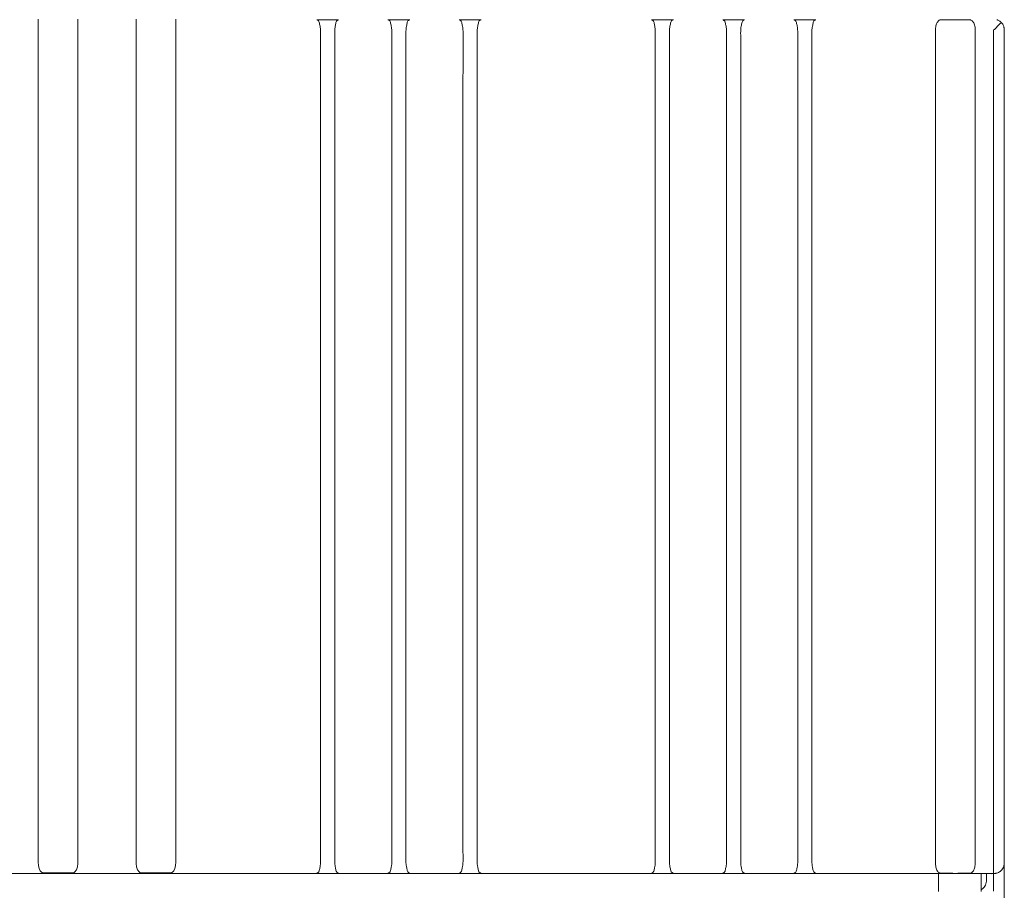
# Model space of a CAD drawing. Header units: centimetres. Extents: x -4572 to 125430, y -27163 to 73697.
# Tile 18 of 44: x 99467 to 99743, y -18338 to -18093. Entities that reach past the tile are written whole.
import ezdxf

# ---------------------------------------------------------------- set-up
doc = ezdxf.new("R2010")
doc.units = ezdxf.units.CM
doc.header["$MEASUREMENT"] = 0
doc.layers.add('kontur', color=7, linetype='Continuous')

# ---------------------------------------------------------------- blocks, each defined once
blk = doc.blocks.new('22s2')
at = {"lineweight": 15}
for p, q in [((250145.05, 70446.21), (250153.76, 70446.21)), ((250172.54, 70446.21), (250181.25, 70446.21))]:
    blk.add_line(p, q, dxfattribs=at)
at = {"layer": 'kontur', "color": 7, "lineweight": 0}
for p, q in [((250143.81, 70449.21), (250143.81, 70686.09)), ((250154.99, 70686.09), (250154.99, 70449.21)), ((250171.31, 70686.09), (250171.31, 70449.21)), ((250182.48, 70449.21), (250182.48, 70686.09)), ((250143.81, 70449.21), (250143.81, 70449.19)), ((250154.99, 70449.19), (250154.99, 70449.21)), ((250171.31, 70449.19), (250171.31, 70449.21)), ((250182.48, 70449.21), (250182.48, 70449.19))]:
    blk.add_line(p, q, dxfattribs=at)
at = {"layer": 'kontur', "color": 7, "lineweight": 0, "flags": 128}
for points in [[(250143.81, 70449.19), (250143.87, 70448.26), (250144.06, 70447.44), (250144.36, 70446.79), (250144.77, 70446.35), (250144.94, 70446.26), (250145.05, 70446.21)], [(250153.76, 70446.21), (250153.79, 70446.23), (250154.13, 70446.42), (250154.56, 70446.99), (250154.86, 70447.87), (250154.98, 70448.83), (250154.99, 70449.19)], [(250172.54, 70446.21), (250172.5, 70446.23), (250172.17, 70446.42), (250171.74, 70446.99), (250171.44, 70447.87), (250171.32, 70448.83), (250171.31, 70449.19)], [(250182.48, 70449.19), (250182.42, 70448.26), (250182.24, 70447.44), (250181.94, 70446.79), (250181.53, 70446.35), (250181.36, 70446.26), (250181.25, 70446.21)]]:
    blk.add_lwpolyline(points, dxfattribs=at)
blk = doc.blocks.new('ebeger')
at = {"layer": 'kontur', "color": 7, "lineweight": 0}
for p, q in [((44615.67, 1416.7), (44615.69, 1416.69)), ((44615.67, 1416.7), (44615.67, 1416.7)), ((44615.68, 1416.7), (44615.67, 1416.7)), ((44615.7, 1416.71), (44615.68, 1416.7)), ((44615.68, 1416.7), (44615.68, 1416.7)), ((44615.69, 1416.69), (44615.75, 1416.66)), ((44615.71, 1416.71), (44615.7, 1416.71)), ((44615.71, 1416.71), (44621.78, 1416.71)), ((44615.75, 1416.66), (44615.84, 1416.63)), ((44615.84, 1416.63), (44615.96, 1416.56)), ((44615.96, 1416.56), (44616.08, 1416.47)), ((44616.08, 1416.47), (44616.18, 1416.36)), ((44621.33, 1416.39), (44621.45, 1416.51)), ((44621.45, 1416.51), (44621.57, 1416.59)), ((44621.57, 1416.59), (44621.69, 1416.65)), ((44621.69, 1416.65), (44621.75, 1416.67)), ((44621.75, 1416.67), (44621.79, 1416.69)), ((44621.78, 1416.71), (44621.78, 1416.71)), ((44621.79, 1416.71), (44621.78, 1416.71)), ((44621.8, 1416.7), (44621.79, 1416.71)), ((44621.79, 1416.69), (44621.81, 1416.69)), ((44621.81, 1416.7), (44621.8, 1416.7)), ((44621.82, 1416.7), (44621.81, 1416.7)), ((44621.81, 1416.7), (44621.82, 1416.7)), ((44621.81, 1416.69), (44621.81, 1416.7)), ((44621.82, 1416.7), (44621.82, 1416.7)), ((44635.68, 1416.7), (44635.7, 1416.69)), ((44635.68, 1416.7), (44635.68, 1416.7)), ((44635.69, 1416.7), (44635.68, 1416.7)), ((44635.71, 1416.71), (44635.69, 1416.7)), ((44635.69, 1416.7), (44635.69, 1416.7)), ((44635.7, 1416.69), (44635.77, 1416.66)), ((44635.72, 1416.71), (44635.71, 1416.71)), ((44641.79, 1416.71), (44635.72, 1416.71)), ((44635.77, 1416.66), (44635.85, 1416.63)), ((44635.85, 1416.63), (44635.97, 1416.56)), ((44635.97, 1416.56), (44636.09, 1416.47)), ((44636.09, 1416.47), (44636.19, 1416.36)), ((44641.42, 1416.47), (44641.31, 1416.36)), ((44641.54, 1416.56), (44641.42, 1416.47)), ((44641.66, 1416.63), (44641.54, 1416.56)), ((44641.74, 1416.66), (44641.66, 1416.63)), ((44641.81, 1416.69), (44641.74, 1416.66)), ((44641.79, 1416.71), (44641.8, 1416.71)), ((44641.8, 1416.71), (44641.81, 1416.7)), ((44641.83, 1416.7), (44641.81, 1416.69)), ((44641.81, 1416.7), (44641.82, 1416.7)), ((44641.82, 1416.7), (44641.83, 1416.7)), ((44641.83, 1416.7), (44641.83, 1416.7)), ((44655.69, 1416.7), (44655.7, 1416.7)), ((44655.69, 1416.7), (44655.69, 1416.7)), ((44655.69, 1416.7), (44655.69, 1416.7)), ((44655.7, 1416.69), (44655.69, 1416.7)), ((44655.7, 1416.7), (44655.71, 1416.71)), ((44655.7, 1416.7), (44655.7, 1416.7)), ((44655.72, 1416.69), (44655.7, 1416.69)), ((44655.71, 1416.71), (44655.73, 1416.71)), ((44655.75, 1416.67), (44655.72, 1416.69)), ((44655.73, 1416.71), (44655.73, 1416.71)), ((44661.8, 1416.71), (44655.73, 1416.71)), ((44655.82, 1416.65), (44655.75, 1416.67)), ((44655.93, 1416.59), (44655.82, 1416.65)), ((44656.06, 1416.51), (44655.93, 1416.59)), ((44656.18, 1416.39), (44656.06, 1416.51)), ((44661.43, 1416.47), (44661.32, 1416.36)), ((44661.55, 1416.56), (44661.43, 1416.47)), ((44661.67, 1416.63), (44661.55, 1416.56)), ((44661.75, 1416.66), (44661.67, 1416.63)), ((44661.82, 1416.69), (44661.75, 1416.66)), ((44661.8, 1416.71), (44661.81, 1416.71)), ((44661.81, 1416.71), (44661.82, 1416.7)), ((44661.84, 1416.7), (44661.82, 1416.69)), ((44661.82, 1416.7), (44661.83, 1416.7)), ((44661.83, 1416.7), (44661.84, 1416.7)), ((44661.84, 1416.7), (44661.84, 1416.7)), ((44709.72, 1416.7), (44709.73, 1416.7)), ((44709.72, 1416.7), (44709.72, 1416.7)), ((44709.72, 1416.7), (44709.72, 1416.7)), ((44709.73, 1416.69), (44709.72, 1416.7)), ((44709.73, 1416.7), (44709.74, 1416.71)), ((44709.73, 1416.7), (44709.73, 1416.7)), ((44709.75, 1416.69), (44709.73, 1416.69)), ((44709.74, 1416.71), (44709.75, 1416.71)), ((44709.75, 1416.71), (44709.76, 1416.71)), ((44709.78, 1416.67), (44709.75, 1416.69)), ((44715.83, 1416.71), (44709.76, 1416.71)), ((44709.85, 1416.65), (44709.78, 1416.67)), ((44709.96, 1416.59), (44709.85, 1416.65)), ((44710.09, 1416.51), (44709.96, 1416.59)), ((44710.21, 1416.39), (44710.09, 1416.51)), ((44715.46, 1416.47), (44715.35, 1416.36)), ((44715.58, 1416.56), (44715.46, 1416.47)), ((44715.7, 1416.63), (44715.58, 1416.56)), ((44715.78, 1416.66), (44715.7, 1416.63)), ((44715.85, 1416.69), (44715.78, 1416.66)), ((44715.83, 1416.71), (44715.84, 1416.71)), ((44715.84, 1416.71), (44715.85, 1416.7)), ((44715.87, 1416.7), (44715.85, 1416.69)), ((44715.85, 1416.7), (44715.86, 1416.7)), ((44715.86, 1416.7), (44715.87, 1416.7)), ((44715.86, 1416.7), (44715.86, 1416.7)), ((44729.73, 1416.7), (44729.74, 1416.7)), ((44729.73, 1416.7), (44729.73, 1416.7)), ((44729.73, 1416.7), (44729.73, 1416.7)), ((44729.74, 1416.69), (44729.73, 1416.7)), ((44729.74, 1416.7), (44729.75, 1416.71)), ((44729.74, 1416.7), (44729.74, 1416.7)), ((44729.76, 1416.69), (44729.74, 1416.69)), ((44729.75, 1416.71), (44729.76, 1416.71)), ((44729.76, 1416.71), (44729.77, 1416.71)), ((44729.79, 1416.67), (44729.76, 1416.69)), ((44735.84, 1416.71), (44729.77, 1416.71)), ((44729.86, 1416.65), (44729.79, 1416.67)), ((44729.97, 1416.59), (44729.86, 1416.65)), ((44730.1, 1416.51), (44729.97, 1416.59)), ((44730.22, 1416.39), (44730.1, 1416.51)), ((44735.47, 1416.47), (44735.36, 1416.36)), ((44735.59, 1416.56), (44735.47, 1416.47)), ((44735.71, 1416.63), (44735.59, 1416.56)), ((44735.79, 1416.66), (44735.71, 1416.63)), ((44735.86, 1416.69), (44735.79, 1416.66)), ((44735.84, 1416.71), (44735.85, 1416.71)), ((44735.85, 1416.71), (44735.86, 1416.7)), ((44735.88, 1416.7), (44735.86, 1416.69)), ((44735.86, 1416.7), (44735.87, 1416.7)), ((44735.87, 1416.7), (44735.88, 1416.7)), ((44735.87, 1416.7), (44735.87, 1416.7)), ((44749.74, 1416.7), (44749.75, 1416.7)), ((44749.74, 1416.7), (44749.74, 1416.7)), ((44749.74, 1416.7), (44749.74, 1416.7)), ((44749.75, 1416.69), (44749.74, 1416.7)), ((44749.75, 1416.7), (44749.76, 1416.71)), ((44749.75, 1416.7), (44749.75, 1416.7)), ((44749.77, 1416.69), (44749.75, 1416.69)), ((44749.76, 1416.71), (44749.78, 1416.71)), ((44749.8, 1416.67), (44749.77, 1416.69)), ((44749.78, 1416.71), (44749.78, 1416.71)), ((44755.85, 1416.71), (44749.78, 1416.71)), ((44749.87, 1416.65), (44749.8, 1416.67)), ((44749.98, 1416.59), (44749.87, 1416.65)), ((44750.11, 1416.51), (44749.98, 1416.59)), ((44750.23, 1416.39), (44750.11, 1416.51)), ((44755.48, 1416.47), (44755.37, 1416.36)), ((44755.6, 1416.56), (44755.48, 1416.47)), ((44755.72, 1416.63), (44755.6, 1416.56)), ((44755.8, 1416.66), (44755.72, 1416.63)), ((44755.87, 1416.69), (44755.8, 1416.66)), ((44755.85, 1416.71), (44755.86, 1416.71)), ((44755.86, 1416.71), (44755.87, 1416.7)), ((44755.89, 1416.7), (44755.87, 1416.69)), ((44755.87, 1416.7), (44755.88, 1416.7)), ((44755.88, 1416.7), (44755.89, 1416.7)), ((44755.89, 1416.7), (44755.89, 1416.7)), ((44790.28, 1416.32), (44790.43, 1416.45)), ((44790.43, 1416.45), (44790.59, 1416.56)), ((44790.59, 1416.56), (44790.76, 1416.63)), ((44790.76, 1416.63), (44790.86, 1416.65)), ((44790.86, 1416.65), (44790.98, 1416.67)), ((44790.98, 1416.67), (44791.04, 1416.68)), ((44791.04, 1416.68), (44791.11, 1416.68)), ((44791.11, 1416.68), (44791.21, 1416.68)), ((44793.07, 1416.7), (44791.21, 1416.68)), ((44793.75, 1416.7), (44793.07, 1416.7)), ((44794.42, 1416.7), (44793.75, 1416.7)), ((44795.1, 1416.71), (44794.42, 1416.7)), ((44795.77, 1416.7), (44795.1, 1416.71)), ((44796.45, 1416.7), (44795.77, 1416.7)), ((44797.12, 1416.7), (44796.45, 1416.7)), ((44798.99, 1416.68), (44797.12, 1416.7)), ((44798.99, 1416.68), (44799.13, 1416.68)), ((44799.13, 1416.68), (44799.25, 1416.67)), ((44799.25, 1416.67), (44799.38, 1416.65)), ((44799.38, 1416.65), (44799.48, 1416.62)), ((44799.48, 1416.62), (44799.67, 1416.53)), ((44799.67, 1416.53), (44799.84, 1416.4)), ((44806.76, 1416.7), (44806.72, 1416.71)), ((44806.83, 1416.68), (44806.76, 1416.7)), ((44806.92, 1416.65), (44806.83, 1416.68)), ((44807.08, 1416.58), (44806.92, 1416.65)), ((44807.25, 1416.5), (44807.08, 1416.58)), ((44807.44, 1416.4), (44807.25, 1416.5)), ((44616.18, 1416.36), (44616.28, 1416.22)), ((44616.28, 1416.22), (44616.36, 1416.01)), ((44616.36, 1416.01), (44616.43, 1415.77)), ((44616.43, 1415.77), (44616.48, 1415.49)), ((44616.48, 1415.49), (44616.54, 1415.18)), ((44616.54, 1415.18), (44616.61, 1414.85)), ((44616.61, 1414.85), (44616.66, 1414.56)), ((44616.66, 1414.56), (44616.71, 1414.26)), ((44616.71, 1414.26), (44616.73, 1413.95)), ((44616.73, 1413.95), (44616.76, 1413.43)), ((44620.75, 1413.95), (44620.73, 1413.43)), ((44620.78, 1414.26), (44620.75, 1413.95)), ((44620.82, 1414.56), (44620.78, 1414.26)), ((44620.88, 1414.85), (44620.82, 1414.56)), ((44620.88, 1414.85), (44620.94, 1415.13)), ((44620.94, 1415.13), (44620.99, 1415.4)), ((44620.99, 1415.4), (44621.03, 1415.65)), ((44621.03, 1415.65), (44621.08, 1415.88)), ((44621.08, 1415.88), (44621.15, 1416.08)), ((44621.15, 1416.08), (44621.23, 1416.25)), ((44621.23, 1416.25), (44621.33, 1416.39)), ((44636.19, 1416.36), (44636.29, 1416.22)), ((44636.29, 1416.22), (44636.37, 1416.01)), ((44636.37, 1416.01), (44636.44, 1415.77)), ((44636.44, 1415.77), (44636.49, 1415.49)), ((44636.49, 1415.49), (44636.55, 1415.18)), ((44636.55, 1415.18), (44636.62, 1414.85)), ((44636.62, 1414.85), (44636.67, 1414.56)), ((44636.67, 1414.56), (44636.72, 1414.26)), ((44636.72, 1414.26), (44636.74, 1413.95)), ((44636.74, 1413.95), (44636.77, 1413.43)), ((44640.76, 1413.95), (44640.74, 1413.43)), ((44640.79, 1414.26), (44640.76, 1413.95)), ((44640.83, 1414.56), (44640.79, 1414.26)), ((44640.89, 1414.85), (44640.83, 1414.56)), ((44640.96, 1415.18), (44640.89, 1414.85)), ((44641.01, 1415.49), (44640.96, 1415.18)), ((44641.07, 1415.77), (44641.01, 1415.49)), ((44641.13, 1416.01), (44641.07, 1415.77)), ((44641.22, 1416.22), (44641.13, 1416.01)), ((44641.31, 1416.36), (44641.22, 1416.22)), ((44656.28, 1416.25), (44656.18, 1416.39)), ((44656.36, 1416.08), (44656.28, 1416.25)), ((44656.42, 1415.88), (44656.36, 1416.08)), ((44656.47, 1415.65), (44656.42, 1415.88)), ((44656.52, 1415.4), (44656.47, 1415.65)), ((44656.57, 1415.13), (44656.52, 1415.4)), ((44656.63, 1414.85), (44656.57, 1415.13)), ((44656.63, 1414.85), (44656.68, 1414.56)), ((44656.68, 1414.56), (44656.73, 1414.26)), ((44656.73, 1414.26), (44656.75, 1413.95)), ((44656.75, 1413.95), (44656.78, 1413.43)), ((44660.77, 1413.95), (44660.75, 1413.43)), ((44660.8, 1414.26), (44660.77, 1413.95)), ((44660.84, 1414.56), (44660.8, 1414.26)), ((44660.9, 1414.85), (44660.84, 1414.56)), ((44660.97, 1415.18), (44660.9, 1414.85)), ((44661.02, 1415.49), (44660.97, 1415.18)), ((44661.08, 1415.77), (44661.02, 1415.49)), ((44661.15, 1416.01), (44661.08, 1415.77)), ((44661.23, 1416.22), (44661.15, 1416.01)), ((44661.32, 1416.36), (44661.23, 1416.22)), ((44710.31, 1416.25), (44710.21, 1416.39)), ((44710.39, 1416.08), (44710.31, 1416.25)), ((44710.45, 1415.88), (44710.39, 1416.08)), ((44710.5, 1415.65), (44710.45, 1415.88)), ((44710.55, 1415.4), (44710.5, 1415.65)), ((44710.6, 1415.13), (44710.55, 1415.4)), ((44710.66, 1414.85), (44710.6, 1415.13)), ((44710.66, 1414.85), (44710.71, 1414.56)), ((44710.71, 1414.56), (44710.75, 1414.26)), ((44710.75, 1414.26), (44710.78, 1413.95)), ((44710.78, 1413.95), (44710.81, 1413.43)), ((44714.8, 1413.95), (44714.78, 1413.43)), ((44714.83, 1414.26), (44714.8, 1413.95)), ((44714.87, 1414.56), (44714.83, 1414.26)), ((44714.93, 1414.85), (44714.87, 1414.56)), ((44715, 1415.18), (44714.93, 1414.85)), ((44715.05, 1415.49), (44715, 1415.18)), ((44715.11, 1415.77), (44715.05, 1415.49)), ((44715.17, 1416.01), (44715.11, 1415.77)), ((44715.26, 1416.22), (44715.17, 1416.01)), ((44715.35, 1416.36), (44715.26, 1416.22)), ((44730.32, 1416.25), (44730.22, 1416.39)), ((44730.4, 1416.08), (44730.32, 1416.25)), ((44730.46, 1415.88), (44730.4, 1416.08)), ((44730.51, 1415.65), (44730.46, 1415.88)), ((44730.56, 1415.4), (44730.51, 1415.65)), ((44730.61, 1415.13), (44730.56, 1415.4)), ((44730.67, 1414.85), (44730.61, 1415.13)), ((44730.67, 1414.85), (44730.72, 1414.56)), ((44730.72, 1414.56), (44730.77, 1414.26)), ((44730.77, 1414.26), (44730.79, 1413.95)), ((44730.79, 1413.95), (44730.82, 1413.43)), ((44734.81, 1413.95), (44734.79, 1413.43)), ((44734.84, 1414.26), (44734.81, 1413.95)), ((44734.88, 1414.56), (44734.84, 1414.26)), ((44734.94, 1414.85), (44734.88, 1414.56)), ((44735.01, 1415.18), (44734.94, 1414.85)), ((44735.06, 1415.49), (44735.01, 1415.18)), ((44735.12, 1415.77), (44735.06, 1415.49)), ((44735.18, 1416.01), (44735.12, 1415.77)), ((44735.27, 1416.22), (44735.18, 1416.01)), ((44735.36, 1416.36), (44735.27, 1416.22)), ((44750.33, 1416.25), (44750.23, 1416.39)), ((44750.41, 1416.08), (44750.33, 1416.25)), ((44750.47, 1415.88), (44750.41, 1416.08)), ((44750.52, 1415.65), (44750.47, 1415.88)), ((44750.57, 1415.4), (44750.52, 1415.65)), ((44750.62, 1415.13), (44750.57, 1415.4)), ((44750.68, 1414.85), (44750.62, 1415.13)), ((44750.68, 1414.85), (44750.73, 1414.56)), ((44750.73, 1414.56), (44750.78, 1414.26)), ((44750.78, 1414.26), (44750.8, 1413.95)), ((44750.8, 1413.95), (44750.83, 1413.43)), ((44754.82, 1413.95), (44754.8, 1413.43)), ((44754.85, 1414.26), (44754.82, 1413.95)), ((44754.89, 1414.56), (44754.85, 1414.26)), ((44754.95, 1414.85), (44754.89, 1414.56)), ((44755.02, 1415.18), (44754.95, 1414.85)), ((44755.07, 1415.49), (44755.02, 1415.18)), ((44755.13, 1415.77), (44755.07, 1415.49)), ((44755.19, 1416.01), (44755.13, 1415.77)), ((44755.28, 1416.22), (44755.19, 1416.01)), ((44755.37, 1416.36), (44755.28, 1416.22)), ((44789.51, 1414.01), (44789.53, 1414.34)), ((44789.52, 1413.68), (44789.51, 1414.01)), ((44789.52, 1413.68), (44789.56, 1412.71)), ((44789.53, 1414.34), (44789.58, 1414.66)), ((44789.58, 1414.66), (44789.64, 1414.96)), ((44789.64, 1414.96), (44789.72, 1415.25)), ((44789.72, 1415.25), (44789.81, 1415.52)), ((44789.81, 1415.52), (44789.91, 1415.75)), ((44789.91, 1415.75), (44790.02, 1415.96)), ((44790.02, 1415.96), (44790.14, 1416.15)), ((44790.14, 1416.15), (44790.28, 1416.32)), ((44799.84, 1416.4), (44799.99, 1416.24)), ((44799.99, 1416.24), (44800.14, 1416.03)), ((44800.14, 1416.03), (44800.28, 1415.79)), ((44800.28, 1415.79), (44800.39, 1415.52)), ((44800.39, 1415.52), (44800.49, 1415.24)), ((44800.49, 1415.24), (44800.57, 1414.93)), ((44800.57, 1414.93), (44800.63, 1414.6)), ((44800.63, 1414.6), (44800.67, 1414.3)), ((44800.66, 1412.99), (44800.69, 1413.68)), ((44800.67, 1414.3), (44800.69, 1413.99)), ((44800.69, 1413.99), (44800.69, 1413.68)), ((44805.78, 1413.81), (44805.86, 1413.82)), ((44805.94, 1413.85), (44805.86, 1413.82)), ((44805.86, 1179.69), (44805.86, 1413.82)), ((44805.86, 1179.69), (44805.86, 1413.82)), ((44806.07, 1413.95), (44805.94, 1413.85)), ((44806.19, 1414.06), (44806.07, 1413.95)), ((44806.3, 1414.17), (44806.19, 1414.06)), ((44806.63, 1414.52), (44806.3, 1414.17)), ((44806.9, 1414.81), (44806.63, 1414.52)), ((44807.17, 1415.09), (44806.9, 1414.81)), ((44807.43, 1415.35), (44807.17, 1415.09)), ((44807.68, 1415.61), (44807.43, 1415.35)), ((44807.62, 1416.27), (44807.44, 1416.4)), ((44807.82, 1416.12), (44807.62, 1416.27)), ((44807.85, 1415.78), (44807.68, 1415.61)), ((44808.01, 1415.94), (44807.82, 1416.12)), ((44808.01, 1415.94), (44807.85, 1415.78)), ((44808.01, 1415.94), (44808.08, 1415.87)), ((44808.08, 1415.87), (44808.26, 1415.64)), ((44808.26, 1415.64), (44808.42, 1415.41)), ((44808.42, 1415.41), (44808.54, 1415.17)), ((44808.54, 1415.17), (44808.64, 1414.94)), ((44808.64, 1414.94), (44808.7, 1414.79)), ((44808.7, 1414.79), (44808.74, 1414.65)), ((44808.74, 1414.65), (44808.77, 1414.53)), ((44808.77, 1414.53), (44808.79, 1414.45)), ((44808.79, 1414.45), (44808.79, 1414.4)), ((44808.79, 1414.4), (44808.8, 1414.38)), ((44808.8, 1414.38), (44808.8, 1414.37)), ((44808.8, 1414.37), (44808.8, 1414.38)), ((44808.8, 1414.38), (44808.8, 1414.37)), ((44808.8, 1414.37), (44808.81, 1414.3)), ((44808.81, 1414.3), (44808.83, 1414.21)), ((44808.83, 1414.21), (44808.84, 1414.09)), ((44808.84, 1414.09), (44808.86, 1413.95)), ((44808.86, 1413.95), (44808.86, 1296.79)), ((44616.76, 1413.43), (44616.76, 1412.9)), ((44616.76, 1412.9), (44616.76, 1412.37)), ((44616.76, 1412.37), (44616.76, 1411.85)), ((44616.76, 1411.85), (44616.76, 1409.74)), ((44620.73, 1413.43), (44620.72, 1412.9)), ((44620.72, 1412.9), (44620.73, 1412.37)), ((44620.73, 1412.37), (44620.73, 1411.85)), ((44620.73, 1411.85), (44620.73, 1409.74)), ((44636.77, 1413.43), (44636.77, 1412.9)), ((44636.77, 1412.9), (44636.77, 1412.37)), ((44636.77, 1412.37), (44636.77, 1411.85)), ((44636.77, 1411.85), (44636.77, 1409.74)), ((44640.74, 1413.43), (44640.73, 1412.9)), ((44640.73, 1412.9), (44640.74, 1412.37)), ((44640.74, 1412.37), (44640.74, 1411.85)), ((44640.74, 1411.85), (44640.74, 1409.74)), ((44656.78, 1413.43), (44656.78, 1412.9)), ((44656.78, 1412.9), (44656.78, 1412.37)), ((44656.78, 1412.37), (44656.78, 1411.85)), ((44656.78, 1411.85), (44656.78, 1409.74)), ((44660.75, 1413.43), (44660.74, 1412.9)), ((44660.74, 1412.9), (44660.75, 1412.37)), ((44660.75, 1412.37), (44660.75, 1411.85)), ((44660.75, 1411.85), (44660.75, 1409.74)), ((44710.81, 1411.85), (44710.8, 1409.74)), ((44710.81, 1413.43), (44710.81, 1412.9)), ((44710.81, 1412.9), (44710.81, 1412.37)), ((44710.81, 1412.37), (44710.81, 1411.85)), ((44714.78, 1413.43), (44714.77, 1412.9)), ((44714.77, 1412.9), (44714.78, 1412.37)), ((44714.78, 1412.37), (44714.78, 1411.85)), ((44714.78, 1411.85), (44714.78, 1409.74)), ((44730.82, 1411.85), (44730.81, 1409.74)), ((44730.82, 1413.43), (44730.82, 1412.9)), ((44730.82, 1412.9), (44730.82, 1412.37)), ((44730.82, 1412.37), (44730.82, 1411.85)), ((44734.79, 1413.43), (44734.78, 1412.9)), ((44734.78, 1412.9), (44734.79, 1412.37)), ((44734.79, 1412.37), (44734.79, 1411.85)), ((44734.79, 1411.85), (44734.79, 1409.74)), ((44750.83, 1413.43), (44750.83, 1412.9)), ((44750.83, 1412.9), (44750.83, 1412.37)), ((44750.83, 1412.37), (44750.83, 1411.85)), ((44750.83, 1411.85), (44750.83, 1409.74)), ((44754.8, 1413.43), (44754.79, 1412.9)), ((44754.79, 1412.9), (44754.8, 1412.37)), ((44754.8, 1412.37), (44754.8, 1411.85)), ((44754.8, 1411.85), (44754.8, 1409.74)), ((44789.56, 1412.71), (44789.57, 1411.73)), ((44789.57, 1411.73), (44789.57, 1410.74)), ((44800.65, 1412.3), (44800.66, 1412.99)), ((44800.66, 1411.61), (44800.65, 1412.3)), ((44800.67, 1410.92), (44800.66, 1411.61)), ((44800.67, 1410.22), (44800.67, 1410.92)), ((44616.76, 1409.74), (44616.75, 1393.04)), ((44620.73, 1409.74), (44620.74, 1393.04)), ((44636.77, 1409.74), (44636.76, 1393.04)), ((44640.74, 1409.74), (44640.75, 1393.04)), ((44656.78, 1409.74), (44656.77, 1393.04)), ((44660.75, 1409.74), (44660.76, 1393.04)), ((44710.8, 1409.74), (44710.8, 1393.04)), ((44714.78, 1409.74), (44714.79, 1393.04)), ((44730.81, 1409.74), (44730.81, 1393.04)), ((44734.79, 1409.74), (44734.8, 1393.04)), ((44750.83, 1409.74), (44750.82, 1393.04)), ((44754.8, 1409.74), (44754.81, 1393.04)), ((44789.55, 1409.76), (44789.53, 1408.78)), ((44789.53, 1408.78), (44789.53, 1407.8)), ((44789.57, 1410.74), (44789.55, 1409.76)), ((44800.68, 1406.76), (44800.67, 1410.22)), ((44789.53, 1407.8), (44789.52, 1384.36)), ((44800.68, 1399.84), (44800.68, 1406.76)), ((44800.68, 1386), (44800.68, 1399.84)), ((44616.75, 1393.04), (44616.74, 1326.26)), ((44620.74, 1393.04), (44620.74, 1326.26)), ((44636.76, 1393.04), (44636.75, 1326.26)), ((44640.75, 1393.04), (44640.75, 1326.26)), ((44656.77, 1393.04), (44656.76, 1326.26)), ((44660.76, 1393.04), (44660.76, 1326.26)), ((44710.8, 1393.04), (44710.79, 1326.26)), ((44714.79, 1393.04), (44714.79, 1326.26)), ((44730.81, 1393.04), (44730.8, 1326.26)), ((44734.8, 1393.04), (44734.8, 1326.26)), ((44750.82, 1393.04), (44750.81, 1326.26)), ((44754.81, 1393.04), (44754.81, 1326.26)), ((44789.52, 1384.36), (44789.51, 1337.47)), ((44800.69, 1358.32), (44800.68, 1386)), ((44800.69, 1302.96), (44800.69, 1358.32)), ((44789.51, 1337.47), (44789.51, 1290.58)), ((44616.74, 1326.26), (44616.74, 1251.53)), ((44620.74, 1326.26), (44620.74, 1251.53)), ((44636.75, 1326.26), (44636.75, 1251.53)), ((44640.75, 1326.26), (44640.75, 1251.53)), ((44656.76, 1326.26), (44656.76, 1251.53)), ((44660.76, 1326.26), (44660.77, 1251.53)), ((44710.79, 1326.26), (44710.79, 1251.53)), ((44714.79, 1326.26), (44714.79, 1251.53)), ((44730.8, 1326.26), (44730.8, 1251.53)), ((44734.8, 1326.26), (44734.8, 1251.53)), ((44750.81, 1326.26), (44750.81, 1251.53)), ((44754.81, 1326.26), (44754.81, 1251.53)), ((44800.7, 1256.06), (44800.69, 1302.96)), ((44808.86, 1296.79), (44808.86, 1179.63)), ((44789.51, 1290.58), (44789.51, 1262.89)), ((44789.51, 1262.89), (44789.51, 1235.2)), ((44800.69, 1209.16), (44800.7, 1256.06)), ((44616.74, 1251.53), (44616.74, 1226.76)), ((44620.74, 1251.53), (44620.74, 1226.76)), ((44636.75, 1251.53), (44636.75, 1226.76)), ((44640.75, 1251.53), (44640.75, 1226.76)), ((44656.76, 1251.53), (44656.76, 1226.76)), ((44660.77, 1251.53), (44660.76, 1226.76)), ((44710.79, 1251.53), (44710.79, 1226.76)), ((44714.79, 1251.53), (44714.79, 1226.76)), ((44730.8, 1251.53), (44730.8, 1226.76)), ((44734.8, 1251.53), (44734.8, 1226.76)), ((44750.81, 1251.53), (44750.81, 1226.76)), ((44754.81, 1251.53), (44754.81, 1226.76)), ((44789.51, 1235.2), (44789.51, 1207.52)), ((44616.74, 1226.76), (44616.74, 1210.2)), ((44620.74, 1226.76), (44620.74, 1210.2)), ((44636.75, 1226.76), (44636.75, 1210.2)), ((44640.75, 1226.76), (44640.75, 1210.2)), ((44656.76, 1226.76), (44656.76, 1210.2)), ((44660.76, 1226.76), (44660.76, 1210.2)), ((44710.79, 1226.76), (44710.79, 1210.2)), ((44714.79, 1226.76), (44714.79, 1210.2)), ((44730.8, 1226.76), (44730.8, 1210.2)), ((44734.8, 1226.76), (44734.8, 1210.2)), ((44750.81, 1226.76), (44750.81, 1210.2)), ((44754.81, 1226.76), (44754.81, 1210.2)), ((44616.74, 1210.2), (44616.75, 1199.13)), ((44620.74, 1210.2), (44620.74, 1199.13)), ((44636.75, 1210.2), (44636.76, 1199.13)), ((44640.75, 1210.2), (44640.75, 1199.13)), ((44656.76, 1210.2), (44656.77, 1199.13)), ((44660.76, 1210.2), (44660.76, 1199.13)), ((44710.79, 1210.2), (44710.8, 1199.13)), ((44714.79, 1210.2), (44714.79, 1199.13)), ((44730.8, 1210.2), (44730.81, 1199.13)), ((44734.8, 1210.2), (44734.8, 1199.13)), ((44750.81, 1210.2), (44750.82, 1199.13)), ((44754.81, 1210.2), (44754.81, 1199.13)), ((44800.68, 1185.71), (44800.69, 1209.16)), ((44789.51, 1207.52), (44789.52, 1198.29)), ((44616.75, 1199.13), (44616.75, 1191.73)), ((44620.74, 1199.13), (44620.74, 1191.73)), ((44636.76, 1199.13), (44636.76, 1191.73)), ((44640.75, 1199.13), (44640.75, 1191.73)), ((44656.77, 1199.13), (44656.77, 1191.73)), ((44660.76, 1199.13), (44660.76, 1191.73)), ((44710.8, 1199.13), (44710.8, 1191.73)), ((44714.79, 1199.13), (44714.79, 1191.73)), ((44730.81, 1199.13), (44730.81, 1191.73)), ((44734.8, 1199.13), (44734.8, 1191.73)), ((44750.82, 1199.13), (44750.82, 1191.73)), ((44754.81, 1199.13), (44754.81, 1191.73)), ((44789.52, 1198.29), (44789.52, 1189.06)), ((44616.75, 1191.73), (44616.75, 1186.79)), ((44620.74, 1191.73), (44620.73, 1186.79)), ((44636.76, 1191.73), (44636.76, 1186.79)), ((44640.75, 1191.73), (44640.74, 1186.79)), ((44656.77, 1191.73), (44656.77, 1186.79)), ((44660.76, 1191.73), (44660.76, 1186.79)), ((44710.8, 1191.73), (44710.8, 1186.79)), ((44714.79, 1191.73), (44714.78, 1186.79)), ((44730.81, 1191.73), (44730.81, 1186.79)), ((44734.8, 1191.73), (44734.79, 1186.79)), ((44750.82, 1191.73), (44750.82, 1186.79)), ((44754.81, 1191.73), (44754.8, 1186.79)), ((44789.52, 1189.06), (44789.53, 1184.44)), ((44616.75, 1186.79), (44616.75, 1183.48)), ((44620.73, 1186.79), (44620.73, 1183.48)), ((44636.76, 1186.79), (44636.76, 1183.48)), ((44640.74, 1186.79), (44640.74, 1183.48)), ((44656.77, 1186.79), (44656.77, 1183.48)), ((44660.76, 1186.79), (44660.75, 1183.48)), ((44710.8, 1186.79), (44710.8, 1183.48)), ((44714.78, 1186.79), (44714.78, 1183.48)), ((44730.81, 1186.79), (44730.81, 1183.48)), ((44734.79, 1186.79), (44734.79, 1183.48)), ((44750.82, 1186.79), (44750.82, 1183.48)), ((44754.8, 1186.79), (44754.8, 1183.48)), ((44789.53, 1184.44), (44789.53, 1183.67)), ((44800.65, 1183.75), (44800.67, 1184.73)), ((44800.67, 1184.73), (44800.68, 1185.71)), ((44616.75, 1183.48), (44616.76, 1181.27)), ((44620.73, 1183.48), (44620.73, 1181.27)), ((44636.76, 1183.48), (44636.77, 1181.27)), ((44640.74, 1183.48), (44640.74, 1181.27)), ((44656.77, 1183.48), (44656.78, 1181.27)), ((44660.75, 1183.48), (44660.75, 1181.27)), ((44710.8, 1183.48), (44710.8, 1181.27)), ((44714.78, 1183.48), (44714.78, 1181.27)), ((44730.81, 1183.48), (44730.82, 1181.27)), ((44734.79, 1183.48), (44734.79, 1181.27)), ((44750.82, 1183.48), (44750.83, 1181.27)), ((44754.8, 1183.48), (44754.8, 1181.27)), ((44789.53, 1183.67), (44789.54, 1182.9)), ((44789.54, 1182.9), (44789.55, 1182.13)), ((44789.55, 1182.13), (44789.56, 1181.36)), ((44789.56, 1181.36), (44789.55, 1180.59)), ((44800.63, 1181.78), (44800.64, 1182.77)), ((44800.65, 1180.8), (44800.63, 1181.78)), ((44800.64, 1182.77), (44800.65, 1183.75)), ((44616.61, 1178.66), (44616.55, 1178.38)), ((44616.65, 1178.86), (44616.61, 1178.66)), ((44616.68, 1179.05), (44616.65, 1178.86)), ((44616.72, 1179.41), (44616.68, 1179.05)), ((44616.75, 1179.78), (44616.72, 1179.41)), ((44616.76, 1180.15), (44616.75, 1179.78)), ((44616.76, 1181.27), (44616.76, 1180.89)), ((44616.76, 1180.89), (44616.76, 1180.52)), ((44616.76, 1180.52), (44616.76, 1180.15)), ((44620.73, 1181.27), (44620.73, 1180.89)), ((44620.73, 1180.89), (44620.73, 1180.52)), ((44620.73, 1180.52), (44620.73, 1180.15)), ((44620.73, 1180.15), (44620.74, 1179.78)), ((44620.74, 1179.78), (44620.76, 1179.41)), ((44620.76, 1179.41), (44620.81, 1179.05)), ((44620.81, 1179.05), (44620.84, 1178.86)), ((44620.84, 1178.86), (44620.88, 1178.66)), ((44620.93, 1178.4), (44620.88, 1178.66)), ((44636.62, 1178.66), (44636.56, 1178.38)), ((44636.66, 1178.86), (44636.62, 1178.66)), ((44636.69, 1179.05), (44636.66, 1178.86)), ((44636.73, 1179.41), (44636.69, 1179.05)), ((44636.76, 1179.78), (44636.73, 1179.41)), ((44636.77, 1180.15), (44636.76, 1179.78)), ((44636.77, 1181.27), (44636.77, 1180.89)), ((44636.77, 1180.89), (44636.77, 1180.52)), ((44636.77, 1180.52), (44636.77, 1180.15)), ((44640.74, 1181.27), (44640.74, 1180.89)), ((44640.74, 1180.89), (44640.74, 1180.52)), ((44640.74, 1180.52), (44640.74, 1180.15)), ((44640.74, 1180.15), (44640.75, 1179.78)), ((44640.75, 1179.78), (44640.78, 1179.41)), ((44640.78, 1179.41), (44640.82, 1179.05)), ((44640.82, 1179.05), (44640.85, 1178.86)), ((44640.85, 1178.86), (44640.89, 1178.66)), ((44640.89, 1178.66), (44640.95, 1178.38)), ((44656.57, 1178.4), (44656.63, 1178.66)), ((44656.67, 1178.86), (44656.63, 1178.66)), ((44656.7, 1179.05), (44656.67, 1178.86)), ((44656.74, 1179.41), (44656.7, 1179.05)), ((44656.77, 1179.78), (44656.74, 1179.41)), ((44656.78, 1180.15), (44656.77, 1179.78)), ((44656.78, 1181.27), (44656.78, 1180.89)), ((44656.78, 1180.89), (44656.78, 1180.52)), ((44656.78, 1180.52), (44656.78, 1180.15)), ((44660.75, 1181.27), (44660.75, 1180.89)), ((44660.75, 1180.89), (44660.75, 1180.52)), ((44660.75, 1180.52), (44660.75, 1180.15)), ((44660.75, 1180.15), (44660.76, 1179.78)), ((44660.76, 1179.78), (44660.79, 1179.41)), ((44660.79, 1179.41), (44660.83, 1179.05)), ((44660.83, 1179.05), (44660.86, 1178.86)), ((44660.86, 1178.86), (44660.9, 1178.66)), ((44660.9, 1178.66), (44660.96, 1178.38)), ((44710.6, 1178.4), (44710.66, 1178.66)), ((44710.7, 1178.86), (44710.66, 1178.66)), ((44710.73, 1179.05), (44710.7, 1178.86)), ((44710.77, 1179.41), (44710.73, 1179.05)), ((44710.8, 1179.78), (44710.77, 1179.41)), ((44710.8, 1181.27), (44710.81, 1180.89)), ((44710.81, 1180.15), (44710.8, 1179.78)), ((44710.81, 1180.89), (44710.81, 1180.52)), ((44710.81, 1180.52), (44710.81, 1180.15)), ((44714.78, 1181.27), (44714.78, 1180.89)), ((44714.78, 1180.89), (44714.78, 1180.52)), ((44714.78, 1180.52), (44714.78, 1180.15)), ((44714.78, 1180.15), (44714.79, 1179.78)), ((44714.79, 1179.78), (44714.81, 1179.41)), ((44714.81, 1179.41), (44714.86, 1179.05)), ((44714.86, 1179.05), (44714.89, 1178.86)), ((44714.89, 1178.86), (44714.93, 1178.66)), ((44714.93, 1178.66), (44714.99, 1178.38)), ((44730.61, 1178.4), (44730.67, 1178.66)), ((44730.71, 1178.86), (44730.67, 1178.66)), ((44730.74, 1179.05), (44730.71, 1178.86)), ((44730.78, 1179.41), (44730.74, 1179.05)), ((44730.81, 1179.78), (44730.78, 1179.41)), ((44730.82, 1180.15), (44730.81, 1179.78)), ((44730.82, 1181.27), (44730.82, 1180.89)), ((44730.82, 1180.89), (44730.82, 1180.52)), ((44730.82, 1180.52), (44730.82, 1180.15)), ((44734.79, 1181.27), (44734.79, 1180.89)), ((44734.79, 1180.89), (44734.79, 1180.52)), ((44734.79, 1180.52), (44734.79, 1180.15)), ((44734.79, 1180.15), (44734.8, 1179.78)), ((44734.8, 1179.78), (44734.82, 1179.41)), ((44734.82, 1179.41), (44734.87, 1179.05)), ((44734.87, 1179.05), (44734.9, 1178.86)), ((44734.9, 1178.86), (44734.94, 1178.66)), ((44734.94, 1178.66), (44735, 1178.38)), ((44750.62, 1178.4), (44750.68, 1178.66)), ((44750.72, 1178.86), (44750.68, 1178.66)), ((44750.75, 1179.05), (44750.72, 1178.86)), ((44750.79, 1179.41), (44750.75, 1179.05)), ((44750.82, 1179.78), (44750.79, 1179.41)), ((44750.83, 1180.15), (44750.82, 1179.78)), ((44750.83, 1181.27), (44750.83, 1180.89)), ((44750.83, 1180.89), (44750.83, 1180.52)), ((44750.83, 1180.52), (44750.83, 1180.15)), ((44754.8, 1181.27), (44754.8, 1180.89)), ((44754.8, 1180.89), (44754.8, 1180.52)), ((44754.8, 1180.52), (44754.8, 1180.15)), ((44754.8, 1180.15), (44754.81, 1179.78)), ((44754.81, 1179.78), (44754.83, 1179.41)), ((44754.83, 1179.41), (44754.88, 1179.05)), ((44754.88, 1179.05), (44754.91, 1178.86)), ((44754.91, 1178.86), (44754.95, 1178.66)), ((44754.95, 1178.66), (44755.01, 1178.38)), ((44789.51, 1179.5), (44789.52, 1179.83)), ((44789.53, 1179.18), (44789.51, 1179.5)), ((44789.55, 1180.59), (44789.52, 1179.83)), ((44789.58, 1178.87), (44789.53, 1179.18)), ((44789.64, 1178.55), (44789.58, 1178.87)), ((44789.72, 1178.24), (44789.64, 1178.55)), ((44800.56, 1178.55), (44800.48, 1178.26)), ((44800.62, 1178.85), (44800.56, 1178.55)), ((44800.67, 1179.17), (44800.62, 1178.85)), ((44800.69, 1179.83), (44800.65, 1180.8)), ((44800.69, 1179.5), (44800.67, 1179.17)), ((44800.69, 1179.83), (44800.69, 1179.5)), ((44805.86, 1179.69), (44805.86, 1176.79)), ((44805.86, 1179.69), (44805.86, 1176.76)), ((44808.62, 1178.58), (44808.5, 1178.31)), ((44808.71, 1178.84), (44808.62, 1178.58)), ((44808.75, 1178.96), (44808.71, 1178.84)), ((44808.77, 1179.07), (44808.75, 1178.96)), ((44808.79, 1179.14), (44808.77, 1179.07)), ((44808.8, 1179.19), (44808.79, 1179.14)), ((44808.81, 1179.24), (44808.8, 1179.19)), ((44808.8, 1179.21), (44808.8, 1179.19)), ((44808.8, 1179.2), (44808.8, 1179.21)), ((44808.8, 1179.19), (44808.8, 1179.2)), ((44808.8, 1179.19), (44808.8, 1179.19)), ((44808.82, 1179.34), (44808.81, 1179.24)), ((44808.84, 1179.46), (44808.82, 1179.34)), ((44808.86, 1179.63), (44808.84, 1179.46)), ((44808.86, 1168.93), (44808.86, 1179.72)), ((44805.86, 1176.76), (44291.65, 1176.76)), ((44615.66, 1176.82), (44615.65, 1176.81)), ((44615.65, 1176.81), (44615.66, 1176.8)), ((44615.65, 1176.81), (44615.65, 1176.81)), ((44615.65, 1176.81), (44615.65, 1176.81)), ((44615.65, 1176.81), (44615.65, 1176.81)), ((44615.68, 1176.82), (44615.66, 1176.82)), ((44615.66, 1176.8), (44615.67, 1176.8)), ((44615.67, 1176.8), (44615.68, 1176.8)), ((44615.72, 1176.84), (44615.68, 1176.82)), ((44615.68, 1176.8), (44615.69, 1176.8)), ((44615.69, 1176.8), (44621.8, 1176.8)), ((44615.79, 1176.86), (44615.72, 1176.84)), ((44615.91, 1176.92), (44615.79, 1176.86)), ((44616.04, 1177), (44615.91, 1176.92)), ((44616.16, 1177.12), (44616.04, 1177)), ((44616.26, 1177.25), (44616.16, 1177.12)), ((44616.34, 1177.43), (44616.26, 1177.25)), ((44616.4, 1177.63), (44616.34, 1177.43)), ((44616.45, 1177.86), (44616.4, 1177.63)), ((44616.5, 1178.11), (44616.45, 1177.86)), ((44616.55, 1178.38), (44616.5, 1178.11)), ((44620.98, 1178.14), (44620.93, 1178.4)), ((44621.02, 1177.91), (44620.98, 1178.14)), ((44621.07, 1177.67), (44621.02, 1177.91)), ((44621.13, 1177.46), (44621.07, 1177.67)), ((44621.21, 1177.28), (44621.13, 1177.46)), ((44621.31, 1177.14), (44621.21, 1177.28)), ((44621.42, 1177.03), (44621.31, 1177.14)), ((44621.55, 1176.94), (44621.42, 1177.03)), ((44621.68, 1176.87), (44621.55, 1176.94)), ((44621.75, 1176.84), (44621.68, 1176.87)), ((44621.82, 1176.82), (44621.75, 1176.84)), ((44621.8, 1176.8), (44621.81, 1176.8)), ((44621.81, 1176.8), (44621.82, 1176.8)), ((44621.84, 1176.81), (44621.82, 1176.82)), ((44621.82, 1176.8), (44621.83, 1176.81)), ((44621.83, 1176.81), (44621.84, 1176.81)), ((44621.84, 1176.81), (44621.84, 1176.81)), ((44635.67, 1176.82), (44635.66, 1176.81)), ((44635.66, 1176.81), (44635.67, 1176.8)), ((44635.66, 1176.81), (44635.66, 1176.81)), ((44635.66, 1176.81), (44635.66, 1176.81)), ((44635.66, 1176.81), (44635.66, 1176.81)), ((44635.69, 1176.82), (44635.67, 1176.82)), ((44635.67, 1176.8), (44635.68, 1176.8)), ((44635.68, 1176.8), (44635.69, 1176.8)), ((44635.73, 1176.84), (44635.69, 1176.82)), ((44635.69, 1176.8), (44635.7, 1176.8)), ((44641.81, 1176.8), (44635.7, 1176.8)), ((44635.8, 1176.86), (44635.73, 1176.84)), ((44635.92, 1176.92), (44635.8, 1176.86)), ((44636.05, 1177), (44635.92, 1176.92)), ((44636.17, 1177.12), (44636.05, 1177)), ((44636.27, 1177.25), (44636.17, 1177.12)), ((44636.35, 1177.43), (44636.27, 1177.25)), ((44636.41, 1177.63), (44636.35, 1177.43)), ((44636.46, 1177.86), (44636.41, 1177.63)), ((44636.51, 1178.11), (44636.46, 1177.86)), ((44636.56, 1178.38), (44636.51, 1178.11)), ((44640.95, 1178.38), (44641, 1178.11)), ((44641, 1178.11), (44641.04, 1177.86)), ((44641.04, 1177.86), (44641.09, 1177.63)), ((44641.09, 1177.63), (44641.16, 1177.43)), ((44641.16, 1177.43), (44641.24, 1177.25)), ((44641.24, 1177.25), (44641.34, 1177.12)), ((44641.34, 1177.12), (44641.46, 1177)), ((44641.46, 1177), (44641.59, 1176.92)), ((44641.59, 1176.92), (44641.71, 1176.86)), ((44641.71, 1176.86), (44641.78, 1176.84)), ((44641.78, 1176.84), (44641.82, 1176.82)), ((44641.82, 1176.8), (44641.81, 1176.8)), ((44641.82, 1176.82), (44641.84, 1176.82)), ((44641.83, 1176.8), (44641.82, 1176.8)), ((44641.84, 1176.8), (44641.83, 1176.8)), ((44641.84, 1176.82), (44641.84, 1176.81)), ((44641.84, 1176.81), (44641.84, 1176.8)), ((44641.85, 1176.81), (44641.84, 1176.81)), ((44641.84, 1176.81), (44641.85, 1176.81)), ((44641.85, 1176.81), (44641.85, 1176.81)), ((44655.67, 1176.81), (44655.69, 1176.82)), ((44655.67, 1176.81), (44655.67, 1176.81)), ((44655.68, 1176.81), (44655.67, 1176.81)), ((44655.68, 1176.8), (44655.68, 1176.81)), ((44655.69, 1176.8), (44655.68, 1176.8)), ((44655.69, 1176.82), (44655.75, 1176.84)), ((44655.71, 1176.8), (44655.69, 1176.8)), ((44661.82, 1176.8), (44655.71, 1176.8)), ((44655.75, 1176.84), (44655.83, 1176.87)), ((44655.83, 1176.87), (44655.96, 1176.94)), ((44655.96, 1176.94), (44656.09, 1177.03)), ((44656.09, 1177.03), (44656.2, 1177.14)), ((44656.2, 1177.14), (44656.29, 1177.28)), ((44656.29, 1177.28), (44656.37, 1177.46)), ((44656.37, 1177.46), (44656.43, 1177.67)), ((44656.43, 1177.67), (44656.48, 1177.91)), ((44656.48, 1177.91), (44656.53, 1178.14)), ((44656.53, 1178.14), (44656.57, 1178.4)), ((44660.96, 1178.38), (44661.01, 1178.11)), ((44661.01, 1178.11), (44661.05, 1177.86)), ((44661.05, 1177.86), (44661.1, 1177.63)), ((44661.1, 1177.63), (44661.17, 1177.43)), ((44661.17, 1177.43), (44661.25, 1177.25)), ((44661.25, 1177.25), (44661.35, 1177.12)), ((44661.35, 1177.12), (44661.47, 1177)), ((44661.47, 1177), (44661.6, 1176.92)), ((44661.6, 1176.92), (44661.72, 1176.86)), ((44661.72, 1176.86), (44661.79, 1176.84)), ((44661.79, 1176.84), (44661.83, 1176.82)), ((44661.83, 1176.8), (44661.82, 1176.8)), ((44661.83, 1176.82), (44661.85, 1176.82)), ((44661.84, 1176.8), (44661.83, 1176.8)), ((44661.85, 1176.8), (44661.84, 1176.8)), ((44661.85, 1176.82), (44661.86, 1176.81)), ((44661.85, 1176.81), (44661.85, 1176.8)), ((44661.86, 1176.81), (44661.85, 1176.81)), ((44661.86, 1176.81), (44661.86, 1176.81)), ((44661.86, 1176.81), (44661.86, 1176.81)), ((44709.7, 1176.81), (44709.71, 1176.82)), ((44709.7, 1176.81), (44709.7, 1176.81)), ((44709.71, 1176.81), (44709.7, 1176.81)), ((44709.71, 1176.82), (44709.78, 1176.84)), ((44709.71, 1176.8), (44709.71, 1176.81)), ((44709.72, 1176.8), (44709.71, 1176.8)), ((44709.73, 1176.8), (44709.72, 1176.8)), ((44715.85, 1176.8), (44709.73, 1176.8)), ((44709.78, 1176.84), (44709.86, 1176.87)), ((44709.86, 1176.87), (44709.99, 1176.94)), ((44709.99, 1176.94), (44710.11, 1177.03)), ((44710.11, 1177.03), (44710.23, 1177.14)), ((44710.23, 1177.14), (44710.32, 1177.28)), ((44710.32, 1177.28), (44710.4, 1177.46)), ((44710.4, 1177.46), (44710.46, 1177.67)), ((44710.46, 1177.67), (44710.51, 1177.91)), ((44710.51, 1177.91), (44710.55, 1178.14)), ((44710.55, 1178.14), (44710.6, 1178.4)), ((44714.99, 1178.38), (44715.04, 1178.11)), ((44715.04, 1178.11), (44715.08, 1177.86)), ((44715.08, 1177.86), (44715.13, 1177.63)), ((44715.13, 1177.63), (44715.2, 1177.43)), ((44715.2, 1177.43), (44715.28, 1177.25)), ((44715.28, 1177.25), (44715.38, 1177.12)), ((44715.38, 1177.12), (44715.5, 1177)), ((44715.5, 1177), (44715.63, 1176.92)), ((44715.63, 1176.92), (44715.75, 1176.86)), ((44715.75, 1176.86), (44715.82, 1176.84)), ((44715.82, 1176.84), (44715.85, 1176.82)), ((44715.85, 1176.82), (44715.87, 1176.82)), ((44715.85, 1176.8), (44715.85, 1176.8)), ((44715.87, 1176.8), (44715.85, 1176.8)), ((44715.87, 1176.82), (44715.88, 1176.81)), ((44715.88, 1176.81), (44715.87, 1176.8)), ((44715.87, 1176.8), (44715.87, 1176.8)), ((44715.89, 1176.81), (44715.88, 1176.81)), ((44715.88, 1176.81), (44715.89, 1176.81)), ((44715.89, 1176.81), (44715.89, 1176.81)), ((44729.71, 1176.81), (44729.73, 1176.82)), ((44729.71, 1176.81), (44729.71, 1176.81)), ((44729.72, 1176.81), (44729.71, 1176.81)), ((44729.72, 1176.8), (44729.72, 1176.81)), ((44729.73, 1176.8), (44729.72, 1176.8)), ((44729.73, 1176.82), (44729.79, 1176.84)), ((44729.75, 1176.8), (44729.73, 1176.8)), ((44735.86, 1176.8), (44729.75, 1176.8)), ((44729.79, 1176.84), (44729.87, 1176.87)), ((44729.87, 1176.87), (44730, 1176.94)), ((44730, 1176.94), (44730.12, 1177.03)), ((44730.12, 1177.03), (44730.24, 1177.14)), ((44730.24, 1177.14), (44730.33, 1177.28)), ((44730.33, 1177.28), (44730.41, 1177.46)), ((44730.41, 1177.46), (44730.47, 1177.67)), ((44730.47, 1177.67), (44730.52, 1177.91)), ((44730.52, 1177.91), (44730.57, 1178.14)), ((44730.57, 1178.14), (44730.61, 1178.4)), ((44735, 1178.38), (44735.05, 1178.11)), ((44735.05, 1178.11), (44735.09, 1177.86)), ((44735.09, 1177.86), (44735.14, 1177.63)), ((44735.14, 1177.63), (44735.21, 1177.43)), ((44735.21, 1177.43), (44735.29, 1177.25)), ((44735.29, 1177.25), (44735.39, 1177.12)), ((44735.39, 1177.12), (44735.51, 1177)), ((44735.51, 1177), (44735.64, 1176.92)), ((44735.64, 1176.92), (44735.76, 1176.86)), ((44735.76, 1176.86), (44735.83, 1176.84)), ((44735.83, 1176.84), (44735.87, 1176.82)), ((44735.86, 1176.8), (44735.86, 1176.8)), ((44735.88, 1176.8), (44735.86, 1176.8)), ((44735.87, 1176.82), (44735.88, 1176.82)), ((44735.88, 1176.82), (44735.89, 1176.81)), ((44735.89, 1176.8), (44735.88, 1176.8)), ((44735.89, 1176.81), (44735.89, 1176.8)), ((44735.9, 1176.81), (44735.89, 1176.81)), ((44735.89, 1176.81), (44735.9, 1176.81)), ((44735.9, 1176.81), (44735.9, 1176.81)), ((44749.72, 1176.81), (44749.74, 1176.82)), ((44749.72, 1176.81), (44749.72, 1176.81)), ((44749.73, 1176.81), (44749.72, 1176.81)), ((44749.73, 1176.8), (44749.73, 1176.81)), ((44749.74, 1176.8), (44749.73, 1176.8)), ((44749.74, 1176.82), (44749.8, 1176.84)), ((44749.76, 1176.8), (44749.74, 1176.8)), ((44755.87, 1176.8), (44749.76, 1176.8)), ((44749.8, 1176.84), (44749.88, 1176.87)), ((44749.88, 1176.87), (44750.01, 1176.94)), ((44750.01, 1176.94), (44750.13, 1177.03)), ((44750.13, 1177.03), (44750.25, 1177.14)), ((44750.25, 1177.14), (44750.34, 1177.28)), ((44750.34, 1177.28), (44750.42, 1177.46)), ((44750.42, 1177.46), (44750.48, 1177.67)), ((44750.48, 1177.67), (44750.53, 1177.91)), ((44750.53, 1177.91), (44750.58, 1178.14)), ((44750.58, 1178.14), (44750.62, 1178.4)), ((44755.01, 1178.38), (44755.06, 1178.11)), ((44755.06, 1178.11), (44755.1, 1177.86)), ((44755.1, 1177.86), (44755.15, 1177.63)), ((44755.15, 1177.63), (44755.22, 1177.43)), ((44755.22, 1177.43), (44755.3, 1177.25)), ((44755.3, 1177.25), (44755.4, 1177.12)), ((44755.4, 1177.12), (44755.52, 1177)), ((44755.52, 1177), (44755.65, 1176.92)), ((44755.65, 1176.92), (44755.77, 1176.86)), ((44755.77, 1176.86), (44755.84, 1176.84)), ((44755.84, 1176.84), (44755.88, 1176.82)), ((44755.87, 1176.8), (44755.87, 1176.8)), ((44755.89, 1176.8), (44755.87, 1176.8)), ((44755.88, 1176.82), (44755.9, 1176.82)), ((44755.9, 1176.8), (44755.89, 1176.8)), ((44755.9, 1176.82), (44755.9, 1176.81)), ((44755.9, 1176.81), (44755.9, 1176.8)), ((44755.91, 1176.81), (44755.9, 1176.81)), ((44755.9, 1176.81), (44755.91, 1176.81)), ((44755.91, 1176.81), (44755.91, 1176.81)), ((44789.82, 1177.96), (44789.72, 1178.24)), ((44789.94, 1177.69), (44789.82, 1177.96)), ((44790.07, 1177.46), (44789.94, 1177.69)), ((44790.22, 1177.26), (44790.07, 1177.46)), ((44790.37, 1177.1), (44790.22, 1177.26)), ((44802.36, 1176.76), (44790.35, 1176.76)), ((44790.35, 1176.76), (44790.35, 1171.7)), ((44790.54, 1176.98), (44790.37, 1177.1)), ((44790.73, 1176.89), (44790.54, 1176.98)), ((44790.83, 1176.86), (44790.73, 1176.89)), ((44790.95, 1176.84), (44790.83, 1176.86)), ((44791.07, 1176.83), (44790.95, 1176.84)), ((44791.2, 1176.83), (44791.07, 1176.83)), ((44793, 1176.81), (44791.2, 1176.83)), ((44793.69, 1176.81), (44793, 1176.81)), ((44794.38, 1176.81), (44793.69, 1176.81)), ((44795.07, 1176.8), (44794.38, 1176.81)), ((44795.76, 1176.81), (44795.07, 1176.8)), ((44796.44, 1176.81), (44795.76, 1176.81)), ((44797.13, 1176.81), (44796.44, 1176.81)), ((44799, 1176.83), (44797.13, 1176.81)), ((44799.11, 1176.83), (44799, 1176.83)), ((44799.18, 1176.83), (44799.11, 1176.83)), ((44799.24, 1176.84), (44799.18, 1176.83)), ((44799.35, 1176.86), (44799.24, 1176.84)), ((44799.45, 1176.88), (44799.35, 1176.86)), ((44799.62, 1176.95), (44799.45, 1176.88)), ((44799.77, 1177.06), (44799.62, 1176.95)), ((44799.92, 1177.19), (44799.77, 1177.06)), ((44800.06, 1177.36), (44799.92, 1177.19)), ((44800.18, 1177.55), (44800.06, 1177.36)), ((44800.29, 1177.76), (44800.18, 1177.55)), ((44800.39, 1177.99), (44800.29, 1177.76)), ((44800.48, 1178.26), (44800.39, 1177.99)), ((44802.36, 1176.76), (44802.36, 1171.7)), ((44803.86, 1176.09), (44803.86, 1176.83)), ((44803.86, 1176.72), (44804.36, 1176.72)), ((44803.87, 1175.35), (44803.86, 1176.09)), ((44804.36, 1176.72), (44804.86, 1176.72)), ((44804.86, 1176.72), (44805.36, 1176.71)), ((44805.36, 1176.71), (44805.86, 1176.72)), ((44805.86, 1171.76), (44805.86, 1176.83)), ((44805.86, 1176.79), (44805.86, 1176.79)), ((44805.86, 1176.79), (44805.86, 1176.79)), ((44805.86, 1176.78), (44805.86, 1176.79)), ((44805.86, 1176.78), (44805.86, 1176.78)), ((44805.86, 1176.78), (44805.86, 1176.78)), ((44805.86, 1176.76), (44805.86, 1176.78)), ((44805.86, 1176.74), (44805.86, 1176.76)), ((44805.86, 1176.76), (44805.86, 1176.72)), ((44806.04, 1176.74), (44805.86, 1176.74)), ((44806.04, 1176.74), (44806.19, 1176.76)), ((44806.19, 1176.76), (44806.33, 1176.78)), ((44806.33, 1176.78), (44806.36, 1176.78)), ((44806.36, 1176.78), (44806.39, 1176.79)), ((44806.37, 1176.78), (44806.39, 1176.79)), ((44806.38, 1176.79), (44806.37, 1176.78)), ((44806.37, 1176.78), (44806.37, 1176.78)), ((44806.39, 1176.79), (44806.38, 1176.79)), ((44806.39, 1176.79), (44806.43, 1176.8)), ((44806.39, 1176.79), (44806.39, 1176.79)), ((44806.43, 1176.8), (44806.49, 1176.81)), ((44806.49, 1176.81), (44806.58, 1176.83)), ((44806.58, 1176.83), (44806.68, 1176.85)), ((44806.68, 1176.85), (44806.78, 1176.88)), ((44806.78, 1176.88), (44807.01, 1176.96)), ((44807.01, 1176.96), (44807.24, 1177.07)), ((44807.24, 1177.07), (44807.47, 1177.2)), ((44807.47, 1177.2), (44807.7, 1177.36)), ((44807.7, 1177.36), (44807.84, 1177.48)), ((44807.84, 1177.48), (44807.98, 1177.6)), ((44808.17, 1177.81), (44807.98, 1177.6)), ((44808.33, 1178.03), (44808.17, 1177.81)), ((44808.5, 1178.31), (44808.33, 1178.03)), ((44803.19, 1172.95), (44803.39, 1173.22)), ((44803.39, 1173.22), (44803.55, 1173.52)), ((44803.55, 1173.52), (44803.68, 1173.87)), ((44803.68, 1173.87), (44803.78, 1174.23)), ((44803.78, 1174.23), (44803.84, 1174.6)), ((44803.84, 1174.6), (44803.86, 1174.98)), ((44803.86, 1174.98), (44803.87, 1175.35)), ((44802.36, 1172.24), (44802.45, 1172.29)), ((44802.45, 1172.29), (44802.72, 1172.48)), ((44802.72, 1172.48), (44802.97, 1172.7)), ((44802.97, 1172.7), (44803.19, 1172.95))]:
    blk.add_line(p, q, dxfattribs=at)
at = {"lineweight": 15}
blk.add_blockref('22s2', (-205606.4, -69269.24), dxfattribs=at)

msp = doc.modelspace()

# ---------------------------------------------------------------- block references
at = {"lineweight": 0}
msp.add_blockref('ebeger', (54934.44, -19509.6, 1125), dxfattribs=at)

doc.saveas('drawing.dxf')
